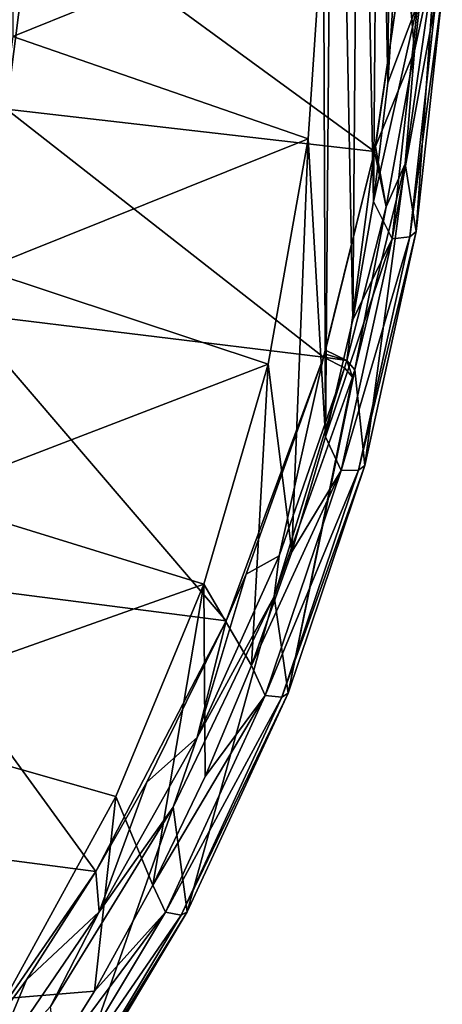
# Model space of a CAD drawing. Header units: millimetres. Extents: x -198 to 325, y 0 to 239.
# Tile 197 of 256: x -110 to -102, y 166 to 186. Entities that reach past the tile are written whole.
import ezdxf

# ---------------------------------------------------------------- set-up
doc = ezdxf.new("R2010")
doc.units = ezdxf.units.MM
doc.header["$LTSCALE"] = 65.185185
for name, color, linetype in [('2094', 7, 'CONTINUOUS'), ('2102', 7, 'CONTINUOUS'), ('2103', 7, 'CONTINUOUS'), ('2110', 7, 'CONTINUOUS'), ('2127', 7, 'CONTINUOUS'), ('2128', 7, 'CONTINUOUS'), ('2129', 7, 'CONTINUOUS'), ('2144', 7, 'CONTINUOUS'), ('2174', 7, 'CONTINUOUS')]:
    doc.layers.add(name, color=color, linetype=linetype)

msp = doc.modelspace()

# ---------------------------------------------------------------- linework, layer by layer
at = {"layer": '2094', "linetype": 'CONTINUOUS'}
for points in [[(-101.708, 187.671, 7.921), (-102.1, 181.984, 17.096), (-102.331, 183.372, 6.772), (-101.708, 187.671, 7.921)], [(-101.567, 186.862, 18.403), (-102.1, 181.984, 17.096), (-101.708, 187.671, 7.921), (-101.567, 186.862, 18.403)], [(-102.331, 183.372, 6.772), (-103.158, 177.187, 15.81), (-103.362, 179.148, 5.64), (-102.331, 183.372, 6.772)], [(-102.1, 181.984, 17.096), (-103.158, 177.187, 15.81), (-102.331, 183.372, 6.772), (-102.1, 181.984, 17.096)], [(-103.407, 179, 5.601), (-104.729, 172.523, 14.561), (-105.013, 174.502, 4.393), (-103.407, 179, 5.601)], [(-103.158, 177.187, 15.81), (-104.729, 172.523, 14.561), (-103.362, 179.148, 5.64), (-103.158, 177.187, 15.81)], [(-103.362, 179.148, 5.64), (-104.729, 172.523, 14.561), (-103.384, 179.074, 5.62), (-103.362, 179.148, 5.64)], [(-103.384, 179.074, 5.62), (-104.729, 172.523, 14.561), (-103.407, 179, 5.601), (-103.384, 179.074, 5.62)], [(-105.013, 174.502, 4.393), (-106.797, 168.043, 13.36), (-107.082, 170.187, 3.229), (-105.013, 174.502, 4.393)], [(-104.729, 172.523, 14.561), (-106.797, 168.043, 13.36), (-105.013, 174.502, 4.393), (-104.729, 172.523, 14.561)], [(-107.082, 170.187, 3.229), (-109.338, 163.797, 12.223), (-109.595, 166.1, 2.119), (-107.082, 170.187, 3.229)], [(-106.797, 168.043, 13.36), (-109.338, 163.797, 12.223), (-107.082, 170.187, 3.229), (-106.797, 168.043, 13.36)]]:
    msp.add_3dface(points, dxfattribs=at)
at = {"layer": '2102', "linetype": 'CONTINUOUS'}
for points in [[(-109.956, 188.738, 4.269), (-110.499, 184.489, 3.225), (-117.756, 189.432, 1.985), (-109.956, 188.738, 4.269)], [(-102.959, 183.62, 5.881), (-110.499, 184.489, 3.225), (-109.956, 188.738, 4.269), (-102.959, 183.62, 5.881)], [(-102.326, 187.917, 7.03), (-102.959, 183.62, 5.881), (-109.956, 188.738, 4.269), (-102.326, 187.917, 7.03)], [(-102.939, 183.722, 5.908), (-102.959, 183.62, 5.881), (-102.326, 187.917, 7.03), (-102.939, 183.722, 5.908)], [(-111.401, 180.307, 2.214), (-110.499, 184.489, 3.225), (-104.003, 179.406, 4.752), (-111.401, 180.307, 2.214)], [(-110.499, 184.489, 3.225), (-102.959, 183.62, 5.881), (-104.003, 179.406, 4.752), (-110.499, 184.489, 3.225)], [(-104.003, 179.406, 4.752), (-102.959, 183.62, 5.881), (-103.981, 179.479, 4.771), (-104.003, 179.406, 4.752)], [(-102.959, 183.62, 5.881), (-103.959, 179.552, 4.791), (-103.981, 179.479, 4.771), (-102.959, 183.62, 5.881)]]:
    msp.add_3dface(points, dxfattribs=at)
at = {"layer": '2103', "linetype": 'CONTINUOUS'}
for points in [[(-111.401, 180.307, 2.214), (-105.998, 174.002, 3.302), (-113.068, 174.911, 0.944), (-111.401, 180.307, 2.214)], [(-111.401, 180.307, 2.214), (-104.003, 179.406, 4.752), (-105.998, 174.002, 3.302), (-111.401, 180.307, 2.214)], [(-105.998, 174.002, 3.302), (-104.003, 179.406, 4.752), (-105.585, 174.964, 3.56), (-105.998, 174.002, 3.302)], [(-108.669, 168.866, 1.92), (-115.315, 169.736, -0.269), (-113.068, 174.911, 0.944), (-108.669, 168.866, 1.92)], [(-105.998, 174.002, 3.302), (-108.669, 168.866, 1.92), (-113.068, 174.911, 0.944), (-105.998, 174.002, 3.302)], [(-107.621, 170.699, 2.414), (-108.669, 168.866, 1.92), (-105.998, 174.002, 3.302), (-107.621, 170.699, 2.414)], [(-108.669, 168.866, 1.92), (-111.972, 164.077, 0.626), (-115.315, 169.736, -0.269), (-108.669, 168.866, 1.92)], [(-110.087, 166.652, 1.322), (-111.972, 164.077, 0.626), (-108.669, 168.866, 1.92), (-110.087, 166.652, 1.322)]]:
    msp.add_3dface(points, dxfattribs=at)
at = {"layer": '2110', "linetype": 'CONTINUOUS'}
for points in [[(-103.963, 177.775, 17.003), (-103.782, 199.659, 22.867), (-104.004, 188.555, 19.892), (-103.963, 177.775, 17.003)], [(-103.404, 180.169, 17.645), (-103.782, 199.659, 22.867), (-103.963, 177.775, 17.003), (-103.404, 180.169, 17.645)], [(-103.263, 197.261, 22.225), (-103.782, 199.659, 22.867), (-103.404, 180.169, 17.645), (-103.263, 197.261, 22.225)], [(-102.976, 182.594, 18.295), (-103.263, 197.261, 22.225), (-103.404, 180.169, 17.645), (-102.976, 182.594, 18.295)], [(-102.876, 194.83, 21.573), (-103.263, 197.261, 22.225), (-102.976, 182.594, 18.295), (-102.876, 194.83, 21.573)], [(-102.685, 185.029, 18.947), (-102.876, 194.83, 21.573), (-102.976, 182.594, 18.295), (-102.685, 185.029, 18.947)], [(-102.624, 192.387, 20.919), (-102.876, 194.83, 21.573), (-102.685, 185.029, 18.947), (-102.624, 192.387, 20.919)], [(-102.529, 187.479, 19.604), (-102.624, 192.387, 20.919), (-102.685, 185.029, 18.947), (-102.529, 187.479, 19.604)], [(-104.315, 183.883, 18.64), (-103.963, 177.775, 17.003), (-104.004, 188.555, 19.892), (-104.315, 183.883, 18.64)], [(-105.135, 179.265, 17.402), (-104.654, 175.416, 16.371), (-104.315, 183.883, 18.64), (-105.135, 179.265, 17.402)], [(-104.654, 175.416, 16.371), (-103.963, 177.775, 17.003), (-104.315, 183.883, 18.64), (-104.654, 175.416, 16.371)], [(-106.455, 174.753, 16.194), (-105.476, 173.089, 15.748), (-105.135, 179.265, 17.402), (-106.455, 174.753, 16.194)], [(-105.476, 173.089, 15.748), (-104.654, 175.416, 16.371), (-105.135, 179.265, 17.402), (-105.476, 173.089, 15.748)], [(-108.257, 170.407, 15.029), (-107.497, 168.59, 14.542), (-106.455, 174.753, 16.194), (-108.257, 170.407, 15.029)], [(-107.497, 168.59, 14.542), (-106.424, 170.812, 15.137), (-106.455, 174.753, 16.194), (-107.497, 168.59, 14.542)], [(-106.424, 170.812, 15.137), (-105.476, 173.089, 15.748), (-106.455, 174.753, 16.194), (-106.424, 170.812, 15.137)], [(-110.522, 166.266, 13.92), (-108.695, 166.419, 13.96), (-108.257, 170.407, 15.029), (-110.522, 166.266, 13.92)], [(-108.695, 166.419, 13.96), (-107.497, 168.59, 14.542), (-108.257, 170.407, 15.029), (-108.695, 166.419, 13.96)], [(-111.434, 162.289, 12.854), (-110.007, 164.318, 13.397), (-110.522, 166.266, 13.92), (-111.434, 162.289, 12.854)], [(-110.007, 164.318, 13.397), (-108.695, 166.419, 13.96), (-110.522, 166.266, 13.92), (-110.007, 164.318, 13.397)]]:
    msp.add_3dface(points, dxfattribs=at)
at = {"layer": '2127', "linetype": 'CONTINUOUS'}
for points in [[(-105.585, 174.964, 3.56), (-104.003, 179.406, 4.752), (-104.911, 175.337, 4.043), (-105.585, 174.964, 3.56)], [(-104.003, 179.406, 4.752), (-103.569, 179.19, 5.075), (-104.911, 175.337, 4.043), (-104.003, 179.406, 4.752)], [(-103.407, 179, 5.601), (-105.013, 174.502, 4.393), (-103.569, 179.19, 5.075), (-103.407, 179, 5.601)], [(-103.569, 179.19, 5.075), (-105.013, 174.502, 4.393), (-104.911, 175.337, 4.043), (-103.569, 179.19, 5.075)], [(-105.585, 174.964, 3.56), (-104.911, 175.337, 4.043), (-106.592, 171.611, 3.045), (-105.585, 174.964, 3.56)], [(-104.911, 175.337, 4.043), (-105.013, 174.502, 4.393), (-106.592, 171.611, 3.045), (-104.911, 175.337, 4.043)], [(-105.998, 174.002, 3.302), (-105.585, 174.964, 3.56), (-106.592, 171.611, 3.045), (-105.998, 174.002, 3.302)], [(-105.013, 174.502, 4.393), (-107.082, 170.187, 3.229), (-106.592, 171.611, 3.045), (-105.013, 174.502, 4.393)], [(-107.621, 170.699, 2.414), (-105.998, 174.002, 3.302), (-106.592, 171.611, 3.045), (-107.621, 170.699, 2.414)], [(-107.621, 170.699, 2.414), (-106.592, 171.611, 3.045), (-108.6, 168.039, 2.089), (-107.621, 170.699, 2.414)], [(-106.592, 171.611, 3.045), (-107.082, 170.187, 3.229), (-108.6, 168.039, 2.089), (-106.592, 171.611, 3.045)], [(-108.669, 168.866, 1.92), (-107.621, 170.699, 2.414), (-108.6, 168.039, 2.089), (-108.669, 168.866, 1.92)], [(-107.082, 170.187, 3.229), (-109.595, 166.1, 2.119), (-108.6, 168.039, 2.089), (-107.082, 170.187, 3.229)], [(-110.087, 166.652, 1.322), (-108.669, 168.866, 1.92), (-108.6, 168.039, 2.089), (-110.087, 166.652, 1.322)], [(-110.087, 166.652, 1.322), (-108.6, 168.039, 2.089), (-110.918, 164.647, 1.182), (-110.087, 166.652, 1.322)], [(-108.6, 168.039, 2.089), (-109.595, 166.1, 2.119), (-110.918, 164.647, 1.182), (-108.6, 168.039, 2.089)], [(-111.972, 164.077, 0.626), (-110.087, 166.652, 1.322), (-110.918, 164.647, 1.182), (-111.972, 164.077, 0.626)]]:
    msp.add_3dface(points, dxfattribs=at)
at = {"layer": '2128', "linetype": 'CONTINUOUS'}
for points in [[(-104.003, 179.406, 4.752), (-103.981, 179.479, 4.771), (-103.525, 179.337, 5.114), (-104.003, 179.406, 4.752)], [(-103.569, 179.19, 5.075), (-104.003, 179.406, 4.752), (-103.525, 179.337, 5.114), (-103.569, 179.19, 5.075)], [(-103.981, 179.479, 4.771), (-103.959, 179.552, 4.791), (-103.525, 179.337, 5.114), (-103.981, 179.479, 4.771)], [(-103.407, 179, 5.601), (-103.569, 179.19, 5.075), (-103.525, 179.337, 5.114), (-103.407, 179, 5.601)], [(-103.362, 179.148, 5.64), (-103.407, 179, 5.601), (-103.525, 179.337, 5.114), (-103.362, 179.148, 5.64)], [(-103.362, 179.148, 5.64), (-103.384, 179.074, 5.62), (-103.407, 179, 5.601), (-103.362, 179.148, 5.64)]]:
    msp.add_3dface(points, dxfattribs=at)
at = {"layer": '2129', "linetype": 'CONTINUOUS'}
for points in [[(-102.321, 187.965, 7.043), (-101.783, 188.907, 7.68), (-102.134, 185.681, 6.815), (-102.321, 187.965, 7.043)], [(-101.783, 188.907, 7.68), (-101.708, 187.671, 7.921), (-102.134, 185.681, 6.815), (-101.783, 188.907, 7.68)], [(-102.939, 183.722, 5.908), (-102.326, 187.917, 7.03), (-102.134, 185.681, 6.815), (-102.939, 183.722, 5.908)], [(-102.326, 187.917, 7.03), (-102.321, 187.965, 7.043), (-102.134, 185.681, 6.815), (-102.326, 187.917, 7.03)], [(-101.708, 187.671, 7.921), (-102.331, 183.372, 6.772), (-102.134, 185.681, 6.815), (-101.708, 187.671, 7.921)], [(-102.939, 183.722, 5.908), (-102.134, 185.681, 6.815), (-102.716, 182.486, 5.958), (-102.939, 183.722, 5.908)], [(-102.134, 185.681, 6.815), (-102.331, 183.372, 6.772), (-102.716, 182.486, 5.958), (-102.134, 185.681, 6.815)], [(-103.959, 179.552, 4.791), (-102.959, 183.62, 5.881), (-103.525, 179.337, 5.114), (-103.959, 179.552, 4.791)], [(-103.525, 179.337, 5.114), (-102.959, 183.62, 5.881), (-102.716, 182.486, 5.958), (-103.525, 179.337, 5.114)], [(-102.959, 183.62, 5.881), (-102.939, 183.722, 5.908), (-102.716, 182.486, 5.958), (-102.959, 183.62, 5.881)], [(-102.331, 183.372, 6.772), (-103.362, 179.148, 5.64), (-102.716, 182.486, 5.958), (-102.331, 183.372, 6.772)], [(-103.362, 179.148, 5.64), (-103.525, 179.337, 5.114), (-102.716, 182.486, 5.958), (-103.362, 179.148, 5.64)]]:
    msp.add_3dface(points, dxfattribs=at)
at = {"layer": '2144', "linetype": 'CONTINUOUS'}
for points in [[(-102.529, 187.479, 19.604), (-102.685, 185.029, 18.947), (-102.067, 186.663, 19.246), (-102.529, 187.479, 19.604)], [(-102.1, 181.984, 17.096), (-101.567, 186.862, 18.403), (-102.232, 181.875, 17.584), (-102.1, 181.984, 17.096)], [(-101.567, 186.862, 18.403), (-101.701, 186.739, 18.887), (-102.232, 181.875, 17.584), (-101.567, 186.862, 18.403)], [(-102.685, 185.029, 18.947), (-102.976, 182.594, 18.295), (-102.067, 186.663, 19.246), (-102.685, 185.029, 18.947)], [(-102.067, 186.663, 19.246), (-102.976, 182.594, 18.295), (-102.594, 181.835, 17.953), (-102.067, 186.663, 19.246)], [(-102.067, 186.663, 19.246), (-102.594, 181.835, 17.953), (-101.701, 186.739, 18.887), (-102.067, 186.663, 19.246)], [(-101.701, 186.739, 18.887), (-102.594, 181.835, 17.953), (-102.232, 181.875, 17.584), (-101.701, 186.739, 18.887)], [(-102.976, 182.594, 18.295), (-103.404, 180.169, 17.645), (-102.594, 181.835, 17.953), (-102.976, 182.594, 18.295)], [(-103.158, 177.187, 15.81), (-102.1, 181.984, 17.096), (-103.287, 177.091, 16.302), (-103.158, 177.187, 15.81)], [(-102.1, 181.984, 17.096), (-102.232, 181.875, 17.584), (-103.287, 177.091, 16.302), (-102.1, 181.984, 17.096)], [(-103.404, 180.169, 17.645), (-103.963, 177.775, 17.003), (-102.594, 181.835, 17.953), (-103.404, 180.169, 17.645)], [(-102.594, 181.835, 17.953), (-103.963, 177.775, 17.003), (-103.641, 177.088, 16.68), (-102.594, 181.835, 17.953)], [(-102.594, 181.835, 17.953), (-103.641, 177.088, 16.68), (-102.232, 181.875, 17.584), (-102.594, 181.835, 17.953)], [(-102.232, 181.875, 17.584), (-103.641, 177.088, 16.68), (-103.287, 177.091, 16.302), (-102.232, 181.875, 17.584)], [(-103.963, 177.775, 17.003), (-104.654, 175.416, 16.371), (-103.641, 177.088, 16.68), (-103.963, 177.775, 17.003)], [(-104.729, 172.523, 14.561), (-103.158, 177.187, 15.81), (-104.854, 172.44, 15.056), (-104.729, 172.523, 14.561)], [(-103.158, 177.187, 15.81), (-103.287, 177.091, 16.302), (-104.854, 172.44, 15.056), (-103.158, 177.187, 15.81)], [(-104.654, 175.416, 16.371), (-105.476, 173.089, 15.748), (-103.641, 177.088, 16.68), (-104.654, 175.416, 16.371)], [(-103.641, 177.088, 16.68), (-105.476, 173.089, 15.748), (-105.196, 172.472, 15.444), (-103.641, 177.088, 16.68)], [(-103.641, 177.088, 16.68), (-105.196, 172.472, 15.444), (-103.287, 177.091, 16.302), (-103.641, 177.088, 16.68)], [(-103.287, 177.091, 16.302), (-105.196, 172.472, 15.444), (-104.854, 172.44, 15.056), (-103.287, 177.091, 16.302)], [(-105.476, 173.089, 15.748), (-106.424, 170.812, 15.137), (-105.196, 172.472, 15.444), (-105.476, 173.089, 15.748)], [(-106.797, 168.043, 13.36), (-104.729, 172.523, 14.561), (-106.916, 167.972, 13.859), (-106.797, 168.043, 13.36)], [(-104.729, 172.523, 14.561), (-104.854, 172.44, 15.056), (-106.916, 167.972, 13.859), (-104.729, 172.523, 14.561)], [(-106.424, 170.812, 15.137), (-107.497, 168.59, 14.542), (-105.196, 172.472, 15.444), (-106.424, 170.812, 15.137)], [(-105.196, 172.472, 15.444), (-107.497, 168.59, 14.542), (-107.242, 168.038, 14.256), (-105.196, 172.472, 15.444)], [(-105.196, 172.472, 15.444), (-107.242, 168.038, 14.256), (-104.854, 172.44, 15.056), (-105.196, 172.472, 15.444)], [(-104.854, 172.44, 15.056), (-107.242, 168.038, 14.256), (-106.916, 167.972, 13.859), (-104.854, 172.44, 15.056)], [(-107.497, 168.59, 14.542), (-108.695, 166.419, 13.96), (-107.242, 168.038, 14.256), (-107.497, 168.59, 14.542)], [(-108.695, 166.419, 13.96), (-110.007, 164.318, 13.397), (-107.242, 168.038, 14.256), (-108.695, 166.419, 13.96)], [(-107.242, 168.038, 14.256), (-110.007, 164.318, 13.397), (-109.757, 163.836, 13.13), (-107.242, 168.038, 14.256)], [(-107.242, 168.038, 14.256), (-109.757, 163.836, 13.13), (-106.916, 167.972, 13.859), (-107.242, 168.038, 14.256)], [(-106.916, 167.972, 13.859), (-109.757, 163.836, 13.13), (-109.45, 163.738, 12.724), (-106.916, 167.972, 13.859)], [(-109.338, 163.797, 12.223), (-106.797, 168.043, 13.36), (-109.45, 163.738, 12.724), (-109.338, 163.797, 12.223)], [(-106.797, 168.043, 13.36), (-106.916, 167.972, 13.859), (-109.45, 163.738, 12.724), (-106.797, 168.043, 13.36)]]:
    msp.add_3dface(points, dxfattribs=at)
at = {"layer": '2174', "color": 7, "linetype": 'CONTINUOUS', "true_color": 0xe0e6ed}
for points in [[(-104.004, 188.555, 19.892), (-110.368, 190.798, 23.225), (-110.368, 185.981, 21.935), (-104.004, 188.555, 19.892)], [(-104.315, 183.883, 18.64), (-104.004, 188.555, 19.892), (-110.368, 185.981, 21.935), (-104.315, 183.883, 18.64)], [(-104.315, 183.883, 18.64), (-110.368, 185.981, 21.935), (-110.993, 181.202, 20.654), (-104.315, 183.883, 18.64)], [(-105.135, 179.265, 17.402), (-104.315, 183.883, 18.64), (-110.993, 181.202, 20.654), (-105.135, 179.265, 17.402)], [(-105.135, 179.265, 17.402), (-110.993, 181.202, 20.654), (-112.233, 176.537, 19.404), (-105.135, 179.265, 17.402)], [(-106.455, 174.753, 16.194), (-105.135, 179.265, 17.402), (-112.233, 176.537, 19.404), (-106.455, 174.753, 16.194)], [(-106.455, 174.753, 16.194), (-112.233, 176.537, 19.404), (-114.069, 172.058, 18.204), (-106.455, 174.753, 16.194)], [(-108.257, 170.407, 15.029), (-106.455, 174.753, 16.194), (-114.069, 172.058, 18.204), (-108.257, 170.407, 15.029)], [(-110.522, 166.266, 13.92), (-108.257, 170.407, 15.029), (-114.069, 172.058, 18.204), (-110.522, 166.266, 13.92)]]:
    msp.add_3dface(points, dxfattribs=at)

doc.saveas('drawing.dxf')
